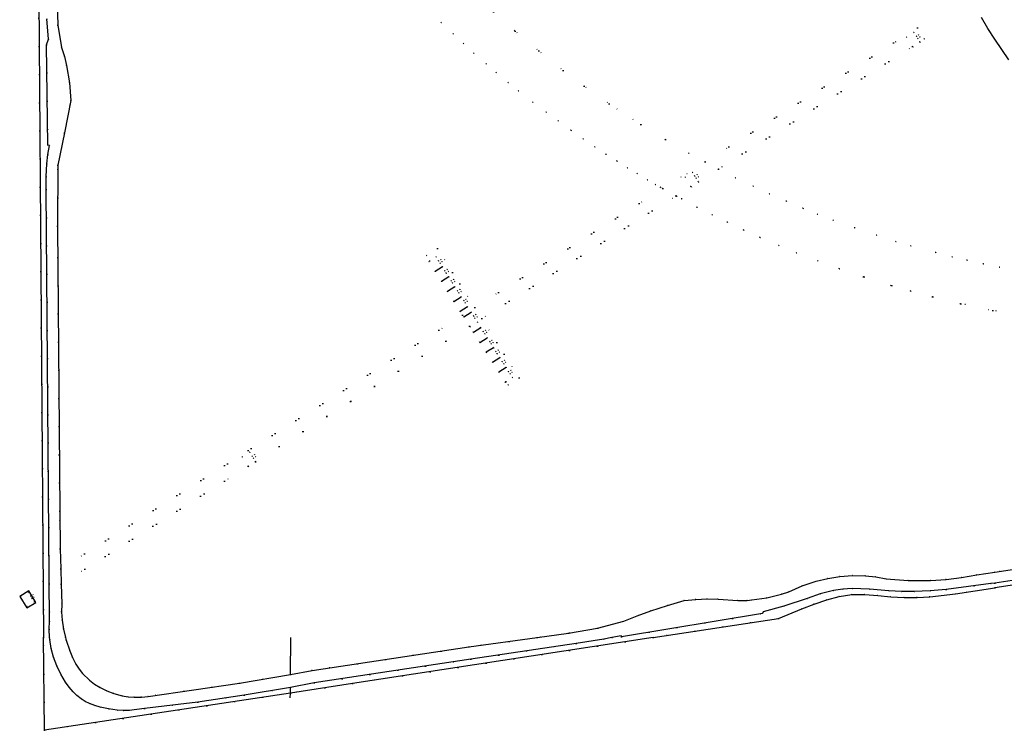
# Model space of a CAD drawing. Header units: metres. Extents: x 174791 to 179073, y 406431 to 409043.
# Tile 38 of 256: x 175777 to 176002, y 406479 to 406642. Entities that reach past the tile are written whole.
import ezdxf

# ---------------------------------------------------------------- set-up
doc = ezdxf.new("R2010")
doc.units = ezdxf.units.M
doc.linetypes.add('DOT', pattern=[6.35, 0, -6.35])
for name, color, linetype in [('scheiding_hek', 254, 'Continuous'), ('terreindeelbegroeid', 254, 'DOT'), ('terreindeelonbegroeid', 254, 'DOT'), ('wegdeel_rijbaan', 254, 'Continuous'), ('weginrichtingselement_voeg_vliegtuigverharding', 254, 'Continuous')]:
    doc.layers.add(name, color=color, linetype=linetype)

msp = doc.modelspace()

# ---------------------------------------------------------------- linework, layer by layer
at = {"layer": 'scheiding_hek'}
for p, q in [((175780.995, 406662.955), (175782.222, 406500)), ((175782.424, 406478.748), (175782.222, 406500)), ((175838.74, 406491.504), (175838.808, 406500)), ((175838.707, 406487.289), (175838.717, 406488.586)), ((175838.707, 406487.289), (175782.424, 406478.748)), ((175838.698, 406486.204), (175838.707, 406487.289))]:
    msp.add_line(p, q, dxfattribs=at)
for points in [[(176166.792, 406541.884, 0), (176161.291, 406539.256, 0), (176156.716, 406537.109, 0), (176151.64, 406534.727, 0), (176131.848, 406531.642, 0), (176110.987, 406528.39, 0), (176102.3, 406527.036, 0), (176068.562, 406521.867, 0), (176032.468, 406516.337, 0), (176000, 406511.362, 0)], [(175776.739, 406509.445, 0), (175778.364, 406506.779, 0), (175780.441, 406508.045, 0), (175778.816, 406510.711, 0), (175776.739, 406509.445, 0)], [(175921.762, 406500, 0), (175950.467, 406504.401, 0), (175955.841, 406506.619, 0), (175958.613, 406507.682, 0), (175961.511, 406508.636, 0), (175964.378, 406509.427, 0), (175967.245, 406509.829, 0), (175970.233, 406509.833, 0), (175973.219, 406509.634, 0), (175976.217, 406509.323, 0), (175979.251, 406509.2, 0), (175982.209, 406509.182, 0), (175985.111, 406509.357, 0), (175991.012, 406509.985, 0), (176000, 406511.362, 0)], [(175921.762, 406500, 0), (175852.944, 406489.449, 0), (175838.707, 406487.289, 0)]]:
    msp.add_polyline3d(points, dxfattribs=at)
at = {"layer": 'terreindeelbegroeid'}
for points in [[(175782.93, 406641.73, 0), (175783.33, 406637.09, 0), (175782.9, 406635.8, 0), (175783.19, 406612.79, 0), (175783.53, 406612.7, 0), (175783.207, 406610.637, 0), (175782.99, 406608.56, 0), (175782.825, 406605.597, 0), (175782.81, 406602.63, 0), (175783.55, 406503.78, 0), (175783.492, 406501.889, 0), (175783.595, 406500, 0), (175783.64, 406499.574, 0), (175783.98, 406497.516, 0), (175784.517, 406495.499, 0), (175785.25, 406493.51, 0), (175786.147, 406491.581, 0), (175787.22, 406489.745, 0), (175788.043, 406488.609, 0), (175788.968, 406487.554, 0), (175789.839, 406486.731, 0), (175790.78, 406485.99, 0), (175791.716, 406485.388, 0), (175792.706, 406484.881, 0), (175793.92, 406484.402, 0), (175795.171, 406484.033, 0), (175797.105, 406483.638, 0), (175799.06, 406483.37, 0), (175800.429, 406483.281, 0), (175801.8, 406483.318, 0), (175805.29, 406483.722, 0), (175817.501, 406485.23, 0), (175828.128, 406486.786, 0), (175838.717, 406488.586, 0), (175838.707, 406487.289, 0), (175782.424, 406478.748, 0), (175782.222, 406500, 0), (175780.995, 406662.955, 0)], [(175870.412, 406643.709, 0), (175873.209, 406640.949, 0), (175875.97, 406638.308, 0), (175878.335, 406636.109, 0), (175880.743, 406633.927, 0), (175883.538, 406631.465, 0), (175885.865, 406629.471, 0), (175888.583, 406627.203, 0), (175890.936, 406625.293, 0), (175894.253, 406622.677, 0), (175897.315, 406620.342, 0), (175899.996, 406618.359, 0), (175902.964, 406616.226, 0), (175905.748, 406614.285, 0), (175908.445, 406612.457, 0), (175910.981, 406610.785, 0), (175913.501, 406609.166, 0), (175915.926, 406607.649, 0), (175918.109, 406606.315, 0), (175920.494, 406604.893, 0), (175922.331, 406603.823, 0), (175923.508, 406603.148, 0), (175924.024, 406602.855, 0), (175880.926, 406575.618, 0), (175872.424, 406589.12, 0), (175869.885, 406587.521, 0), (175870.658, 406586.294, 0), (175870.413, 406586.14, 0), (175871.851, 406583.863, 0), (175873.294, 406581.576, 0), (175874.723, 406579.313, 0), (175876.167, 406577.026, 0), (175877.62, 406574.724, 0), (175878.16, 406573.87, 0), (175786.135, 406515.711, 0), (175786.01, 406520.35, 0), (175785.909, 406528.99, 0), (175785.43, 406594.28, 0), (175785.5, 406608.22, 0), (175787.02, 406615.67, 0), (175788.45, 406623.05, 0), (175788.129, 406627.07, 0), (175787.48, 406631.05, 0), (175786.965, 406633.145, 0), (175786.28, 406635.19, 0), (175785.49, 406640.3, 0), (175785.16, 406650.47, 0)], [(175885.118, 406643.457, 0), (175890.172, 406638.948, 0), (175895.592, 406634.389, 0), (175901.203, 406629.946, 0), (175905.996, 406626.36, 0), (175911.722, 406622.313, 0), (175918.961, 406617.545, 0), (175924.587, 406614.091, 0), (175929.961, 406610.986, 0), (175933.678, 406608.956, 0), (175924.024, 406602.855, 0), (175923.508, 406603.148, 0), (175922.331, 406603.823, 0), (175920.494, 406604.893, 0), (175918.109, 406606.315, 0), (175915.926, 406607.649, 0), (175913.501, 406609.166, 0), (175910.981, 406610.785, 0), (175908.445, 406612.457, 0), (175905.748, 406614.285, 0), (175902.964, 406616.226, 0), (175899.996, 406618.359, 0), (175897.315, 406620.342, 0), (175894.253, 406622.677, 0), (175890.936, 406625.293, 0), (175888.583, 406627.203, 0), (175885.865, 406629.471, 0), (175883.538, 406631.465, 0), (175880.743, 406633.927, 0), (175878.335, 406636.109, 0), (175875.97, 406638.308, 0), (175873.209, 406640.949, 0), (175870.412, 406643.709, 0)], [(176004.406, 406584.227, 0), (176001.062, 406584.857, 0), (175997.38, 406585.608, 0), (175993.654, 406586.43, 0), (175990.244, 406587.237, 0), (175986.472, 406588.191, 0), (175980.791, 406589.753, 0), (175977.352, 406590.771, 0), (175972.896, 406592.175, 0), (175967.922, 406593.856, 0), (175962.992, 406595.644, 0), (175959.389, 406597.028, 0), (175956.073, 406598.361, 0), (175952.277, 406599.959, 0), (175948.403, 406601.67, 0), (175944.673, 406603.395, 0), (175940.609, 406605.364, 0), (175936.738, 406607.342, 0), (175981.165, 406635.418, 0), (175981.24, 406635.299, 0), (175982.935, 406636.369, 0), (175982.859, 406636.489, 0), (175983.879, 406637.134, 0), (175982.277, 406639.67, 0), (175933.678, 406608.956, 0), (175929.961, 406610.986, 0), (175924.587, 406614.091, 0), (175918.961, 406617.545, 0), (175911.722, 406622.313, 0), (175905.996, 406626.36, 0), (175901.203, 406629.946, 0), (175895.592, 406634.389, 0), (175890.172, 406638.948, 0), (175885.118, 406643.457, 0)], [(175996.924, 406642.066, 0), (175998.433, 406639.562, 0), (176000, 406637.093, 0), (176001.594, 406634.707, 0), (176003.242, 406632.358, 0)], [(176006.722, 406573.68, 0), (175999.569, 406574.96, 0), (175992.251, 406576.494, 0), (175985.742, 406578.053, 0), (175980.754, 406579.373, 0), (175976.378, 406580.623, 0), (175969.94, 406582.621, 0), (175964.411, 406584.49, 0), (175959.481, 406586.28, 0), (175954.599, 406588.17, 0), (175950.572, 406589.818, 0), (175946.252, 406591.678, 0), (175942.511, 406593.368, 0), (175938.769, 406595.133, 0), (175935.266, 406596.854, 0), (175931.805, 406598.623, 0), (175928.309, 406600.48, 0), (175927.183, 406601.093, 0), (175927.006, 406601.191, 0), (175930.435, 406603.358, 0), (175930.522, 406603.22, 0), (175932.238, 406604.303, 0), (175932.15, 406604.442, 0), (175936.738, 406607.342, 0), (175940.609, 406605.364, 0), (175944.673, 406603.395, 0), (175948.403, 406601.67, 0), (175952.277, 406599.959, 0), (175956.073, 406598.361, 0), (175959.389, 406597.028, 0), (175962.992, 406595.644, 0), (175967.922, 406593.856, 0), (175972.896, 406592.175, 0), (175977.352, 406590.771, 0), (175980.791, 406589.753, 0), (175986.472, 406588.191, 0), (175990.244, 406587.237, 0), (175993.654, 406586.43, 0), (175997.38, 406585.608, 0), (176001.062, 406584.857, 0), (176004.406, 406584.227, 0)], [(176013.954, 406517.089, 0), (176000, 406514.966, 0), (175995.87, 406514.34, 0), (175992.363, 406513.738, 0), (175988.83, 406513.318, 0), (175985.28, 406513.08, 0), (175980.203, 406513.064, 0), (175975.14, 406513.44, 0), (175972.773, 406513.88, 0), (175970.38, 406514.136, 0), (175967.441, 406514.197, 0), (175964.51, 406513.98, 0), (175961.792, 406513.55, 0), (175959.115, 406512.911, 0), (175955.925, 406511.854, 0), (175952.85, 406510.5, 0), (175951.189, 406509.965, 0), (175947.811, 406509.13, 0), (175944.37, 406508.61, 0), (175943.313, 406508.522, 0), (175941.199, 406508.487, 0), (175936.628, 406508.831, 0), (175934.16, 406508.87, 0), (175931.515, 406508.756, 0), (175928.88, 406508.49, 0), (175925.056, 406507.368, 0), (175921.27, 406506.12, 0), (175918.145, 406504.971, 0), (175915.06, 406503.72, 0), (175909.02, 406502.17, 0), (175902.41, 406500.98, 0), (175895.191, 406500, 0), (175879.604, 406497.884, 0), (175843.672, 406492.435, 0), (175838.74, 406491.504, 0), (175827.084, 406489.523, 0), (175806.19, 406486.53, 0), (175804.594, 406486.34, 0), (175802.987, 406486.309, 0), (175801.6, 406486.413, 0), (175800.227, 406486.638, 0), (175798.28, 406487.17, 0), (175796.674, 406487.791, 0), (175795.134, 406488.56, 0), (175793.872, 406489.349, 0), (175792.69, 406490.255, 0), (175791.14, 406491.77, 0), (175790.33, 406492.785, 0), (175789.626, 406493.876, 0), (175788.848, 406495.394, 0), (175788.208, 406496.976, 0), (175787.41, 406499.43, 0), (175787.246, 406500, 0), (175786.789, 406501.961, 0), (175786.488, 406503.952, 0), (175786.348, 406505.838, 0), (175786.35, 406507.73, 0), (175786.229, 406512.222, 0), (175829.049, 406539.283, 0), (175829.146, 406539.129, 0), (175830.83, 406540.194, 0), (175830.733, 406540.348, 0), (175879.762, 406571.333, 0), (175879.851, 406571.191, 0), (175880.648, 406569.93, 0), (175882.096, 406567.636, 0), (175883.536, 406565.354, 0), (175884.969, 406563.085, 0), (175886.42, 406560.787, 0), (175887.867, 406558.495, 0), (175888.078, 406558.628, 0), (175888.548, 406557.882, 0), (175891.087, 406559.481, 0), (175882.524, 406573.079, 0), (175927.006, 406601.191, 0), (175927.183, 406601.093, 0), (175928.309, 406600.48, 0), (175931.805, 406598.623, 0), (175935.266, 406596.854, 0), (175938.769, 406595.133, 0), (175942.511, 406593.368, 0), (175946.252, 406591.678, 0), (175950.572, 406589.818, 0), (175954.599, 406588.17, 0), (175959.481, 406586.28, 0), (175964.411, 406584.49, 0), (175969.94, 406582.621, 0), (175976.378, 406580.623, 0), (175980.754, 406579.373, 0), (175985.742, 406578.053, 0), (175992.251, 406576.494, 0), (175999.569, 406574.96, 0), (176006.722, 406573.68, 0)], [(176068.562, 406521.867, 0), (176000, 406511.362, 0), (175991.012, 406509.985, 0), (175985.111, 406509.357, 0), (175982.209, 406509.182, 0), (175979.251, 406509.2, 0), (175976.217, 406509.323, 0), (175973.219, 406509.634, 0), (175970.233, 406509.833, 0), (175967.245, 406509.829, 0), (175964.378, 406509.427, 0), (175961.511, 406508.636, 0), (175958.613, 406507.682, 0), (175955.841, 406506.619, 0), (175950.467, 406504.401, 0), (175921.762, 406500, 0), (175852.944, 406489.449, 0), (175838.707, 406487.289, 0), (175838.717, 406488.586, 0), (175844.16, 406489.61, 0), (175880.03, 406495.05, 0), (175904.14, 406498.65, 0), (175910.52, 406499.66, 0), (175912.337, 406500, 0), (175914.43, 406500.43, 0), (175914.5, 406500.19, 0), (175946.79, 406505.53, 0), (175947, 406505.91, 0), (175951.69, 406507.16, 0), (175957.01, 406508.95, 0), (175960.003, 406509.999, 0), (175963.08, 406510.77, 0), (175965.189, 406511.102, 0), (175967.32, 406511.24, 0), (175971.35, 406511.06, 0), (175975.71, 406510.71, 0), (175978.623, 406510.558, 0), (175981.54, 406510.54, 0), (175985.19, 406510.681, 0), (175988.83, 406510.99, 0), (175999.1, 406512.35, 0), (176000, 406512.488, 0), (176070.45, 406523.3, 0)]]:
    msp.add_polyline3d(points, dxfattribs=at)
for points in [[(175982.859, 406636.489, 0), (175982.373, 406637.259, 0), (175982.88, 406637.579, 0), (175982.56, 406638.086, 0), (175982.052, 406637.766, 0), (175981.493, 406638.652, 0), (175979.799, 406637.582, 0), (175981.165, 406635.418, 0), (175936.738, 406607.342, 0), (175932.15, 406604.442, 0), (175931.648, 406605.238, 0), (175932.155, 406605.558, 0), (175931.835, 406606.065, 0), (175931.328, 406605.745, 0), (175930.796, 406606.587, 0), (175929.08, 406605.504, 0), (175930.435, 406603.358, 0), (175927.006, 406601.191, 0), (175882.524, 406573.079, 0), (175891.087, 406559.481, 0), (175888.548, 406557.882, 0), (175888.078, 406558.628, 0), (175889.551, 406559.558, 0), (175889.001, 406560.429, 0), (175889.509, 406560.749, 0), (175889.188, 406561.257, 0), (175888.681, 406560.936, 0), (175888.104, 406561.85, 0), (175887.552, 406562.725, 0), (175888.059, 406563.045, 0), (175887.739, 406563.553, 0), (175887.232, 406563.232, 0), (175886.653, 406564.148, 0), (175886.091, 406565.038, 0), (175886.599, 406565.359, 0), (175886.278, 406565.866, 0), (175885.771, 406565.546, 0), (175885.22, 406566.418, 0), (175884.67, 406567.29, 0), (175885.177, 406567.61, 0), (175884.857, 406568.117, 0), (175884.35, 406567.797, 0), (175883.78, 406568.699, 0), (175883.212, 406569.599, 0), (175883.719, 406569.92, 0), (175883.399, 406570.427, 0), (175882.891, 406570.107, 0), (175882.332, 406570.993, 0), (175881.535, 406572.254, 0), (175880.959, 406573.167, 0), (175881.467, 406573.487, 0), (175881.146, 406573.994, 0), (175880.639, 406573.674, 0), (175880.1, 406574.527, 0), (175879.305, 406575.787, 0), (175878.733, 406576.693, 0), (175879.24, 406577.013, 0), (175878.92, 406577.52, 0), (175878.413, 406577.2, 0), (175877.851, 406578.089, 0), (175877.305, 406578.955, 0), (175877.812, 406579.275, 0), (175877.492, 406579.783, 0), (175876.984, 406579.462, 0), (175876.407, 406580.376, 0), (175875.856, 406581.249, 0), (175876.363, 406581.569, 0), (175876.043, 406582.077, 0), (175875.536, 406581.756, 0), (175874.978, 406582.639, 0), (175874.422, 406583.52, 0), (175874.93, 406583.84, 0), (175874.609, 406584.348, 0), (175874.102, 406584.027, 0), (175873.535, 406584.926, 0), (175872.988, 406585.792, 0), (175873.495, 406586.112, 0), (175873.175, 406586.62, 0), (175872.668, 406586.299, 0), (175872.097, 406587.203, 0), (175870.658, 406586.294, 0), (175869.885, 406587.521, 0), (175872.424, 406589.12, 0), (175880.926, 406575.618, 0), (175924.024, 406602.855, 0), (175933.678, 406608.956, 0), (175982.277, 406639.67, 0), (175983.879, 406637.134, 0)], [(175878.416, 406573.464, 0), (175879.762, 406571.333, 0), (175830.733, 406540.348, 0), (175830.259, 406541.097, 0), (175830.782, 406541.427, 0), (175830.474, 406541.915, 0), (175829.951, 406541.584, 0), (175829.398, 406542.459, 0), (175827.714, 406541.395, 0), (175829.049, 406539.283, 0), (175786.229, 406512.222, 0), (175786.135, 406515.711, 0), (175878.16, 406573.87, 0)]]:
    msp.add_polyline3d(points, close=True, dxfattribs=at)
at = {"layer": 'terreindeelonbegroeid'}
for points in [[(175982.052, 406637.766, 0), (175982.373, 406637.259, 0), (175982.859, 406636.489, 0), (175982.935, 406636.369, 0), (175981.24, 406635.299, 0), (175981.165, 406635.418, 0), (175979.799, 406637.582, 0), (175981.493, 406638.652, 0)], [(175982.88, 406637.579, 0), (175982.373, 406637.259, 0), (175982.052, 406637.766, 0), (175982.56, 406638.086, 0)], [(175931.328, 406605.745, 0), (175931.648, 406605.238, 0), (175932.15, 406604.442, 0), (175932.238, 406604.303, 0), (175930.522, 406603.22, 0), (175930.435, 406603.358, 0), (175929.08, 406605.504, 0), (175930.796, 406606.587, 0)], [(175932.155, 406605.558, 0), (175931.648, 406605.238, 0), (175931.328, 406605.745, 0), (175931.835, 406606.065, 0)], [(175872.668, 406586.299, 0), (175872.988, 406585.792, 0), (175873.535, 406584.926, 0), (175874.102, 406584.027, 0), (175874.422, 406583.52, 0), (175874.978, 406582.639, 0), (175875.536, 406581.756, 0), (175875.856, 406581.249, 0), (175876.407, 406580.376, 0), (175876.984, 406579.462, 0), (175877.305, 406578.955, 0), (175877.851, 406578.089, 0), (175878.413, 406577.2, 0), (175878.733, 406576.693, 0), (175879.305, 406575.787, 0), (175880.1, 406574.527, 0), (175880.639, 406573.674, 0), (175880.959, 406573.167, 0), (175881.535, 406572.254, 0), (175882.332, 406570.993, 0), (175882.891, 406570.107, 0), (175883.212, 406569.599, 0), (175883.78, 406568.699, 0), (175884.35, 406567.797, 0), (175884.67, 406567.29, 0), (175885.22, 406566.418, 0), (175885.771, 406565.546, 0), (175886.091, 406565.038, 0), (175886.653, 406564.148, 0), (175887.232, 406563.232, 0), (175887.552, 406562.725, 0), (175888.104, 406561.85, 0), (175888.681, 406560.936, 0), (175889.001, 406560.429, 0), (175889.551, 406559.558, 0), (175888.078, 406558.628, 0), (175887.867, 406558.495, 0), (175886.42, 406560.787, 0), (175884.969, 406563.085, 0), (175883.536, 406565.354, 0), (175882.096, 406567.636, 0), (175880.648, 406569.93, 0), (175879.851, 406571.191, 0), (175879.762, 406571.333, 0), (175878.416, 406573.464, 0), (175878.16, 406573.87, 0), (175877.62, 406574.724, 0), (175876.167, 406577.026, 0), (175874.723, 406579.313, 0), (175873.294, 406581.576, 0), (175871.851, 406583.863, 0), (175870.413, 406586.14, 0), (175870.658, 406586.294, 0), (175872.097, 406587.203, 0)], [(175873.495, 406586.112, 0), (175872.988, 406585.792, 0), (175872.668, 406586.299, 0), (175873.175, 406586.62, 0)], [(175874.93, 406583.84, 0), (175874.422, 406583.52, 0), (175874.102, 406584.027, 0), (175874.609, 406584.348, 0)], [(175876.363, 406581.569, 0), (175875.856, 406581.249, 0), (175875.536, 406581.756, 0), (175876.043, 406582.077, 0)], [(175877.812, 406579.275, 0), (175877.305, 406578.955, 0), (175876.984, 406579.462, 0), (175877.492, 406579.783, 0)], [(175879.24, 406577.013, 0), (175878.733, 406576.693, 0), (175878.413, 406577.2, 0), (175878.92, 406577.52, 0)], [(175881.467, 406573.487, 0), (175880.959, 406573.167, 0), (175880.639, 406573.674, 0), (175881.146, 406573.994, 0)], [(175883.719, 406569.92, 0), (175883.212, 406569.599, 0), (175882.891, 406570.107, 0), (175883.399, 406570.427, 0)], [(175885.177, 406567.61, 0), (175884.67, 406567.29, 0), (175884.35, 406567.797, 0), (175884.857, 406568.117, 0)], [(175886.599, 406565.359, 0), (175886.091, 406565.038, 0), (175885.771, 406565.546, 0), (175886.278, 406565.866, 0)], [(175888.059, 406563.045, 0), (175887.552, 406562.725, 0), (175887.232, 406563.232, 0), (175887.739, 406563.553, 0)], [(175889.509, 406560.749, 0), (175889.001, 406560.429, 0), (175888.681, 406560.936, 0), (175889.188, 406561.257, 0)], [(175829.951, 406541.584, 0), (175830.259, 406541.097, 0), (175830.733, 406540.348, 0), (175830.83, 406540.194, 0), (175829.146, 406539.129, 0), (175829.049, 406539.283, 0), (175827.714, 406541.395, 0), (175829.398, 406542.459, 0)], [(175830.782, 406541.427, 0), (175830.259, 406541.097, 0), (175829.951, 406541.584, 0), (175830.474, 406541.915, 0)], [(175780.091, 406508.135, 0), (175778.421, 406507.079, 0), (175777.013, 406509.307, 0), (175778.683, 406510.363, 0), (175779.228, 406509.5, 0), (175779.549, 406508.992, 0)], [(175780.091, 406509.335, 0), (175779.549, 406508.992, 0), (175779.228, 406509.5, 0), (175779.77, 406509.843, 0)]]:
    msp.add_polyline3d(points, close=True, dxfattribs=at)
at = {"layer": 'wegdeel_rijbaan'}
for points in [[(175785.16, 406650.47, 0), (175785.49, 406640.3, 0), (175786.28, 406635.19, 0), (175786.965, 406633.145, 0), (175787.48, 406631.05, 0), (175788.129, 406627.07, 0), (175788.45, 406623.05, 0), (175787.02, 406615.67, 0), (175785.5, 406608.22, 0), (175785.43, 406594.28, 0), (175785.909, 406528.99, 0), (175786.01, 406520.35, 0), (175786.135, 406515.711, 0), (175786.229, 406512.222, 0), (175786.35, 406507.73, 0), (175786.348, 406505.838, 0), (175786.488, 406503.952, 0), (175786.789, 406501.961, 0), (175787.246, 406500, 0), (175787.41, 406499.43, 0), (175788.208, 406496.976, 0), (175788.848, 406495.394, 0), (175789.626, 406493.876, 0), (175790.33, 406492.785, 0), (175791.14, 406491.77, 0), (175792.69, 406490.255, 0), (175793.872, 406489.349, 0), (175795.134, 406488.56, 0), (175796.674, 406487.791, 0), (175798.28, 406487.17, 0), (175800.227, 406486.638, 0), (175801.6, 406486.413, 0), (175802.987, 406486.309, 0), (175804.594, 406486.34, 0), (175806.19, 406486.53, 0), (175827.084, 406489.523, 0), (175838.74, 406491.504, 0), (175843.672, 406492.435, 0), (175879.604, 406497.884, 0), (175895.191, 406500, 0), (175902.41, 406500.98, 0), (175909.02, 406502.17, 0), (175915.06, 406503.72, 0), (175918.145, 406504.971, 0), (175921.27, 406506.12, 0), (175925.056, 406507.368, 0), (175928.88, 406508.49, 0), (175931.515, 406508.756, 0), (175934.16, 406508.87, 0), (175936.628, 406508.831, 0), (175941.199, 406508.487, 0), (175943.313, 406508.522, 0), (175944.37, 406508.61, 0), (175947.811, 406509.13, 0), (175951.189, 406509.965, 0), (175952.85, 406510.5, 0), (175955.925, 406511.854, 0), (175959.115, 406512.911, 0), (175961.792, 406513.55, 0), (175964.51, 406513.98, 0), (175967.441, 406514.197, 0), (175970.38, 406514.136, 0), (175972.773, 406513.88, 0), (175975.14, 406513.44, 0), (175980.203, 406513.064, 0), (175985.28, 406513.08, 0), (175988.83, 406513.318, 0), (175992.363, 406513.738, 0), (175995.87, 406514.34, 0), (176000, 406514.966, 0), (176013.954, 406517.089, 0)], [(176070.45, 406523.3, 0), (176000, 406512.488, 0), (175999.1, 406512.35, 0), (175988.83, 406510.99, 0), (175985.19, 406510.681, 0), (175981.54, 406510.54, 0), (175978.623, 406510.558, 0), (175975.71, 406510.71, 0), (175971.35, 406511.06, 0), (175967.32, 406511.24, 0), (175965.189, 406511.102, 0), (175963.08, 406510.77, 0), (175960.003, 406509.999, 0), (175957.01, 406508.95, 0), (175951.69, 406507.16, 0), (175947, 406505.91, 0), (175946.79, 406505.53, 0), (175914.5, 406500.19, 0), (175914.43, 406500.43, 0), (175912.337, 406500, 0), (175910.52, 406499.66, 0), (175904.14, 406498.65, 0), (175880.03, 406495.05, 0), (175844.16, 406489.61, 0), (175838.717, 406488.586, 0), (175828.128, 406486.786, 0), (175817.501, 406485.23, 0), (175805.29, 406483.722, 0), (175801.8, 406483.318, 0), (175800.429, 406483.281, 0), (175799.06, 406483.37, 0), (175797.105, 406483.638, 0), (175795.171, 406484.033, 0), (175793.92, 406484.402, 0), (175792.706, 406484.881, 0), (175791.716, 406485.388, 0), (175790.78, 406485.99, 0), (175789.839, 406486.731, 0), (175788.968, 406487.554, 0), (175788.043, 406488.609, 0), (175787.22, 406489.745, 0), (175786.147, 406491.581, 0), (175785.25, 406493.51, 0), (175784.517, 406495.499, 0), (175783.98, 406497.516, 0), (175783.64, 406499.574, 0), (175783.595, 406500, 0), (175783.492, 406501.889, 0), (175783.55, 406503.78, 0), (175782.81, 406602.63, 0), (175782.825, 406605.597, 0), (175782.99, 406608.56, 0), (175783.207, 406610.637, 0), (175783.53, 406612.7, 0), (175783.19, 406612.79, 0), (175782.9, 406635.8, 0), (175783.33, 406637.09, 0), (175782.93, 406641.73, 0)], [(176003.242, 406632.358, 0), (176001.594, 406634.707, 0), (176000, 406637.093, 0), (175998.433, 406639.562, 0), (175996.924, 406642.066, 0)]]:
    msp.add_polyline3d(points, dxfattribs=at)
at = {"layer": 'weginrichtingselement_voeg_vliegtuigverharding'}
for p, q in [((175873.535, 406584.926), (175871.851, 406583.863)), ((175874.978, 406582.639), (175873.294, 406581.576)), ((175876.407, 406580.376), (175874.723, 406579.313)), ((175876.167, 406577.026), (175877.851, 406578.089)), ((175879.304, 406575.787), (175877.62, 406574.724)), ((175878.416, 406573.464), (175880.1, 406574.527)), ((175882.332, 406570.993), (175880.648, 406569.929)), ((175882.096, 406567.636), (175883.78, 406568.699)), ((175885.22, 406566.417), (175883.536, 406565.354)), ((175884.969, 406563.085), (175886.653, 406564.148)), ((175888.104, 406561.85), (175886.42, 406560.787))]:
    msp.add_line(p, q, dxfattribs=at)

doc.saveas('drawing.dxf')
